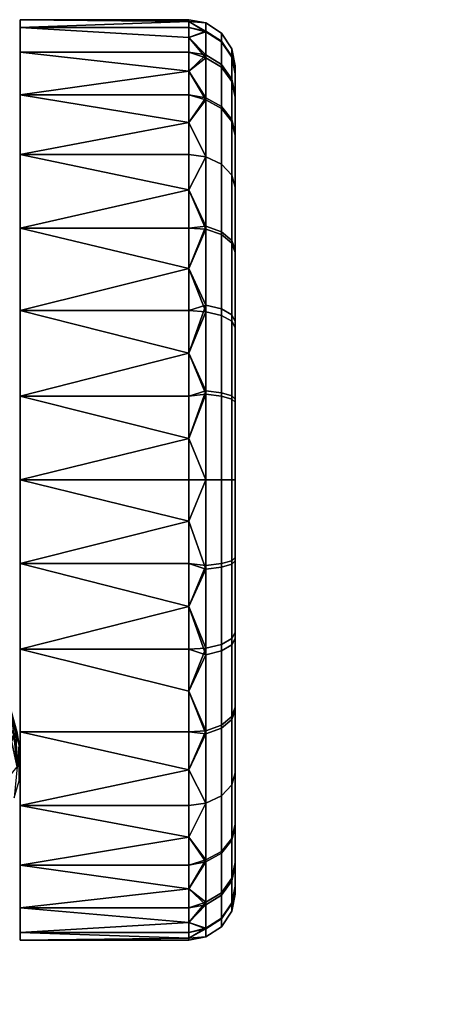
# Model space of a CAD drawing. Header units: millimetres. Extents: x -347 to 347, y -351 to 323.
# Tile 114 of 114: x 210 to 238, y 259 to 323. Entities that reach past the tile are written whole.
import ezdxf

# ---------------------------------------------------------------- set-up
doc = ezdxf.new("R2010")
doc.units = ezdxf.units.MM
doc.header["$MEASUREMENT"] = 0
doc.layers.add('kolecka', color=250, linetype='Continuous')
doc.layers.add('podnoz', color=7, linetype='Continuous')

msp = doc.modelspace()

# ---------------------------------------------------------------- meshes
at = {"layer": 'kolecka'}
mesh = msp.add_polyface(dxfattribs=at)
corners = [(208.259, 262.757, 28.334), (208.259, 322.729, 28.713), (208.259, 262.728, 30.473), (208.259, 263.063, 34.728), (208.259, 322.215, 35.673), (208.259, 263.416, 36.822), (208.259, 320.107, 42.327), (208.259, 264.307, 40.959), (208.259, 263.846, 38.9), (208.259, 316.631, 48.166), (208.259, 264.789, 43.012), (208.259, 265.283, 45.049), (208.259, 278.616, 60), (208.259, 266.816, 51.113), (208.259, 292.757, 60), (209.187, 275.455, 61.392), (209.259, 274.257, 61.5), (209.259, 273.413, 61.5), (209.157, 272.247, 61.347), (208.663, 277.658, 60.605), (208.98, 276.601, 61.082), (208.94, 271.133, 61.021), (208.259, 278.616, 60), (208.635, 270.091, 60.563), (208.259, 269.127, 60), (209.259, 274.257, 63), (209.259, 273.413, 61.5), (209.259, 274.257, 61.5), (209.187, 275.455, 61.392), (208.557, 277.938, 63), (208.259, 278.616, 60), (207.545, 279.855, 60), (207.629, 279.729, 63), (206.33, 281.328, 63), (205.592, 281.996, 60), (204.411, 282.828, 60), (204.731, 282.627, 63), (206.648, 280.995, 60), (208.98, 276.601, 61.082), (208.663, 277.658, 60.605), (208.259, 292.757, 60), (207.545, 279.855, 60), (208.259, 278.616, 60), (189.602, 271.678, 63), (208.917, 271.678, 63), (199.259, 284.257, 63), (209.259, 274.257, 63), (208.557, 277.938, 63), (202.94, 283.555, 63), (204.731, 282.627, 63), (206.33, 281.328, 63), (207.629, 279.729, 63), (210.259, 281.714, 57.894), (210.259, 276.341, 55.11), (221.259, 276.341, 55.11), (221.259, 278.978, 56.649), (210.259, 271.543, 51.213), (221.259, 273.848, 53.291), (221.259, 281.714, 57.894), (210.259, 276.341, 4.89), (210.259, 281.714, 2.106), (221.259, 278.978, 3.351), (221.259, 276.341, 4.89), (221.259, 273.848, 6.709)]
mesh.append_faces([[corners[k] for k in face] for face in [(0, 1, 2, 2), (3, 4, 5, 5), (6, 7, 8, 8), (9, 10, 7, 7), (10, 9, 11, 11), (12, 13, 14, 14), (15, 16, 17, 17), (18, 15, 17, 17), (19, 20, 21, 21), (22, 19, 23, 23), (23, 24, 22, 22), (15, 18, 20, 20), (25, 26, 27, 27), (25, 27, 28, 28), (29, 25, 28, 28), (29, 30, 31, 32), (33, 34, 35, 36), (32, 31, 37, 33), (38, 29, 28, 28), (39, 30, 29, 29), (39, 29, 38, 38), (34, 33, 37, 37), (40, 41, 42, 42), (43, 44, 45, 45), (46, 47, 44, 44), (45, 44, 48, 48), (48, 44, 49, 49), (49, 44, 50, 50), (44, 51, 50, 50), (51, 44, 47, 47), (52, 53, 54, 55), (53, 56, 57, 54), (55, 58, 52, 52), (59, 60, 61, 62), (62, 63, 59, 59)]])
mesh = msp.add_polyface(dxfattribs=at)
corners = [(208.259, 322.215, 35.673), (208.259, 322.676, 32.196), (190.259, 322.676, 32.196), (190.259, 322.215, 35.673), (208.259, 316.631, 48.166), (208.259, 320.107, 42.327), (190.259, 320.107, 42.327), (190.259, 316.631, 48.166), (210.259, 317.867, 13.584), (221.259, 316.047, 11.091), (210.259, 313.97, 8.787), (210.259, 320.65, 18.957), (221.259, 319.405, 16.221), (221.259, 317.867, 13.584), (210.259, 322.757, 30), (221.259, 322.635, 27.304), (210.259, 322.256, 24.541), (210.259, 322.256, 35.459), (221.259, 322.635, 32.696), (221.259, 322.757, 30), (221.259, 321.599, 21.745), (221.259, 320.65, 18.957), (210.259, 320.65, 41.043), (210.259, 317.867, 46.416), (221.259, 319.405, 43.779), (221.259, 320.65, 41.043), (210.259, 313.97, 51.213), (221.259, 316.047, 48.909), (221.259, 317.867, 46.416), (221.259, 321.599, 38.255), (221.259, 313.97, 8.787), (221.259, 322.256, 24.541), (221.259, 322.256, 35.459), (221.259, 313.97, 51.213), (222.363, 317.654, 13.646), (222.363, 313.822, 8.935), (222.363, 320.456, 19.034), (222.363, 322.018, 24.419), (222.363, 322.547, 30), (222.363, 321.973, 35.812), (222.363, 320.28, 41.4), (222.363, 317.525, 46.549)]
mesh.append_faces([[corners[k] for k in face] for face in [(0, 1, 2, 3), (4, 5, 6, 7), (8, 9, 10, 10), (8, 11, 12, 13), (14, 15, 16, 16), (14, 17, 18, 19), (11, 16, 20, 21), (22, 23, 24, 25), (23, 26, 27, 28), (17, 22, 25, 29), (10, 9, 30, 30), (11, 21, 12, 12), (13, 9, 8, 8), (16, 31, 20, 20), (16, 15, 31, 31), (17, 32, 18, 18), (19, 15, 14, 14), (26, 33, 27, 27), (28, 24, 23, 23), (29, 32, 17, 17), (34, 9, 13, 13), (34, 13, 12, 12), (35, 30, 9, 9), (36, 21, 20, 20), (37, 20, 31, 31), (38, 15, 19, 19), (38, 19, 18, 18), (37, 31, 15, 15), (39, 32, 29, 29), (40, 29, 25, 25), (41, 24, 28, 28), (41, 28, 27, 27), (40, 25, 24, 24), (39, 18, 32, 32), (36, 12, 21, 21)]])
mesh = msp.add_polyface(dxfattribs=at)
corners = [(208.259, 262.83, 32.606), (208.259, 262.728, 30.473), (208.259, 322.676, 32.196), (208.259, 262.757, 28.334), (208.259, 262.932, 26.202), (208.259, 322.729, 28.713), (208.259, 263.063, 34.728), (208.259, 322.215, 35.673), (208.259, 263.846, 38.9), (208.259, 263.416, 36.822), (208.259, 321.352, 39.073), (208.259, 263.263, 24.086), (208.259, 321.67, 22), (208.259, 265.788, 47.082), (208.259, 265.283, 45.049), (208.259, 309.126, 55.14), (208.259, 263.748, 22), (208.259, 320.107, 42.327), (208.259, 306.08, 56.879), (208.259, 302.852, 58.251), (208.259, 292.757, 60), (204.731, 282.627, 63), (204.411, 282.828, 60), (203.145, 283.471, 60), (202.94, 283.555, 63), (201.838, 283.918, 60), (200.531, 284.176, 60), (199.259, 284.257, 63), (199.259, 284.257, 60), (199.259, 284.257, 60), (200.531, 284.176, 60), (208.259, 292.757, 60), (201.838, 283.918, 60), (203.145, 283.471, 60), (204.411, 282.828, 60), (205.592, 281.996, 60), (206.648, 280.995, 60), (207.545, 279.855, 60), (208.259, 299.509, 59.23), (190.259, 299.509, 59.23), (190.259, 292.757, 60), (221.259, 295.452, 0.121), (221.259, 292.757), (210.259, 292.757), (210.259, 298.216, 0.501), (221.259, 298.216, 0.501), (210.259, 298.216, 59.499), (210.259, 292.757, 60), (221.259, 292.757, 60), (221.259, 295.452, 59.879), (221.259, 298.216, 59.499), (221.259, 290.061, 59.879), (210.259, 287.298, 59.499), (221.259, 287.298, 59.499), (210.259, 281.714, 57.894), (221.259, 284.502, 58.842), (210.259, 281.714, 2.106), (210.259, 287.298, 0.501), (221.259, 284.502, 1.158), (221.259, 281.714, 2.106), (221.259, 290.061, 0.121), (221.259, 287.298, 0.501)]
mesh.append_faces([[corners[k] for k in face] for face in [(0, 1, 2, 2), (3, 4, 5, 5), (6, 0, 7, 7), (8, 9, 10, 10), (4, 11, 12, 12), (13, 14, 15, 15), (11, 16, 12, 12), (10, 17, 8, 8), (7, 10, 9, 9), (18, 19, 20, 20), (13, 15, 20, 20), (12, 5, 4, 4), (21, 22, 23, 24), (24, 25, 26, 27), (25, 24, 23, 23), (26, 28, 27, 27), (29, 30, 31, 31), (32, 31, 30, 30), (31, 32, 33, 33), (33, 34, 31, 31), (31, 34, 35, 35), (31, 36, 37, 37), (36, 31, 35, 35), (31, 38, 39, 40), (41, 42, 43, 43), (43, 44, 45, 41), (46, 47, 48, 49), (46, 49, 50, 50), (48, 47, 51, 51), (52, 51, 47, 47), (52, 53, 51, 51), (52, 54, 55, 53), (56, 57, 58, 59), (57, 43, 42, 60), (60, 61, 57, 57)]])
mesh = msp.add_polyface(dxfattribs=at)
corners = [(208.259, 264.307, 40.959), (208.259, 320.107, 42.327), (208.259, 316.631, 48.166), (208.259, 311.93, 53.073), (208.259, 265.283, 45.049), (208.259, 262.83, 32.606), (208.259, 322.676, 32.196), (208.259, 322.215, 35.673), (208.259, 262.728, 30.473), (208.259, 322.729, 28.713), (208.259, 309.126, 55.14), (208.259, 292.757, 60), (208.259, 306.08, 56.879), (208.259, 299.509, 59.23), (208.259, 302.852, 58.251), (208.259, 309.126, 55.14), (208.259, 311.93, 53.073), (190.259, 311.93, 53.073), (190.259, 309.126, 55.14), (208.259, 306.08, 56.879), (190.259, 306.08, 56.879), (208.259, 299.509, 59.23), (208.259, 302.852, 58.251), (190.259, 302.852, 58.251), (190.259, 299.509, 59.23), (208.259, 316.631, 48.166), (190.259, 316.631, 48.166), (210.259, 298.216, 0.501), (210.259, 303.8, 2.106), (221.259, 301.011, 1.158), (221.259, 298.216, 0.501), (210.259, 309.173, 4.89), (221.259, 306.536, 3.351), (221.259, 303.8, 2.106), (221.259, 311.666, 6.709), (221.259, 309.173, 4.89), (210.259, 313.97, 8.787), (210.259, 309.173, 55.11), (210.259, 303.8, 57.894), (221.259, 306.536, 56.649), (221.259, 309.173, 55.11), (210.259, 298.216, 59.499), (221.259, 301.011, 58.842), (221.259, 303.8, 57.894), (210.259, 313.97, 51.213), (221.259, 311.666, 53.291), (221.259, 313.97, 51.213), (221.259, 313.97, 8.787), (221.259, 298.216, 59.499), (222.363, 304.157, 2.477), (222.363, 298.568, 0.783), (222.363, 309.307, 5.232), (222.363, 313.822, 8.935), (222.363, 313.822, 51.065), (222.363, 309.111, 54.898), (222.363, 303.722, 57.698)]
mesh.append_faces([[corners[k] for k in face] for face in [(0, 1, 2, 2), (3, 4, 2, 2), (5, 6, 7, 7), (6, 8, 9, 9), (10, 4, 3, 3), (11, 10, 12, 12), (13, 11, 14, 14), (15, 16, 17, 18), (19, 15, 18, 20), (21, 22, 23, 24), (22, 19, 20, 23), (16, 25, 26, 17), (27, 28, 29, 30), (28, 31, 32, 33), (31, 34, 35, 35), (31, 35, 32, 32), (33, 29, 28, 28), (36, 34, 31, 31), (37, 38, 39, 40), (38, 41, 42, 43), (44, 37, 45, 46), (36, 47, 34, 34), (37, 40, 45, 45), (48, 42, 41, 41), (43, 39, 38, 38), (49, 29, 33, 33), (49, 33, 32, 32), (50, 30, 29, 29), (51, 35, 34, 34), (52, 34, 47, 47), (51, 32, 35, 35), (53, 46, 45, 45), (54, 45, 40, 40), (55, 39, 43, 43), (55, 43, 42, 42)]])
mesh = msp.add_polyface(dxfattribs=at)
corners = [(223.38, 317.096, 14.013), (223.38, 313.349, 9.407), (222.363, 313.822, 8.935), (222.363, 317.654, 13.646), (224.049, 316.246, 14.571), (224.049, 312.63, 10.127), (223.38, 319.834, 19.28), (222.363, 320.456, 19.034), (224.049, 318.889, 19.654), (224.259, 317.862, 20.061), (224.259, 315.323, 15.177), (223.38, 321.362, 24.544), (222.363, 322.018, 24.419), (224.049, 320.363, 24.734), (224.259, 319.278, 24.941), (223.38, 321.879, 30), (222.363, 322.547, 30), (224.049, 320.862, 30), (224.259, 319.758, 30), (223.38, 321.318, 35.681), (222.363, 321.973, 35.812), (224.049, 320.32, 35.483), (224.259, 319.237, 35.267), (223.38, 319.662, 41.145), (222.363, 320.28, 41.4), (224.049, 318.723, 40.755), (224.259, 317.702, 40.333), (223.38, 316.969, 46.178), (222.363, 317.525, 46.549), (224.049, 316.124, 45.613), (224.259, 315.206, 45), (223.38, 313.349, 50.593), (222.363, 313.822, 51.065), (224.049, 312.63, 49.873), (221.259, 316.047, 11.091), (221.259, 321.599, 21.745), (221.259, 322.635, 27.304), (221.259, 321.599, 38.255), (221.259, 319.405, 43.779), (221.259, 322.635, 32.696), (221.259, 319.405, 16.221), (221.259, 316.047, 48.909), (221.259, 313.97, 51.213), (224.259, 307.757, 7.551), (224.259, 315.323, 15.177), (224.259, 319.278, 24.941), (224.259, 317.862, 20.061), (224.259, 319.237, 35.267), (224.259, 317.702, 40.333), (224.259, 315.206, 45), (224.259, 319.758, 30)]
mesh.append_faces([[corners[k] for k in face] for face in [(0, 1, 2, 3), (4, 5, 1, 0), (6, 0, 3, 7), (8, 4, 0, 6), (9, 10, 4, 8), (11, 6, 7, 12), (13, 8, 6, 11), (14, 9, 8, 13), (15, 11, 12, 16), (17, 13, 11, 15), (18, 14, 13, 17), (19, 15, 16, 20), (21, 17, 15, 19), (22, 18, 17, 21), (23, 19, 20, 24), (25, 21, 19, 23), (26, 22, 21, 25), (27, 23, 24, 28), (29, 25, 23, 27), (30, 26, 25, 29), (31, 27, 28, 32), (33, 29, 27, 31), (3, 2, 34, 34), (12, 7, 35, 35), (16, 12, 36, 36), (24, 20, 37, 37), (28, 24, 38, 38), (16, 39, 20, 20), (3, 40, 7, 7), (32, 28, 41, 42), (43, 44, 45, 45), (44, 46, 45, 45), (43, 45, 47, 47), (47, 48, 49, 49), (47, 45, 50, 50)]])
mesh = msp.add_polyface(dxfattribs=at)
corners = [(223.38, 303.902, 3.095), (223.38, 298.438, 1.439), (222.363, 298.568, 0.783), (222.363, 304.157, 2.477), (224.049, 303.512, 4.034), (224.049, 298.24, 2.436), (224.259, 303.09, 5.054), (224.259, 298.024, 3.519), (223.38, 308.935, 5.787), (222.363, 309.307, 5.232), (224.049, 308.37, 6.633), (224.259, 307.757, 7.551), (223.38, 313.349, 9.407), (222.363, 313.822, 8.935), (224.049, 312.63, 10.127), (224.259, 311.849, 10.907), (224.259, 315.323, 15.177), (224.049, 316.246, 14.571), (224.259, 311.849, 49.093), (224.259, 315.206, 45), (224.049, 316.124, 45.613), (224.049, 312.63, 49.873), (223.38, 308.744, 54.34), (223.38, 313.349, 50.593), (222.363, 313.822, 51.065), (222.363, 309.111, 54.898), (224.049, 308.186, 53.49), (224.259, 307.58, 52.567), (223.38, 303.476, 57.077), (222.363, 303.722, 57.698), (224.049, 303.102, 56.131), (224.259, 302.696, 55.104), (223.38, 298.213, 58.605), (222.363, 298.338, 59.261), (224.049, 298.022, 57.606), (224.259, 297.816, 56.521), (221.259, 301.011, 1.158), (221.259, 311.666, 6.709), (221.259, 306.536, 3.351), (221.259, 309.173, 55.11), (221.259, 306.536, 56.649), (221.259, 311.666, 53.291), (221.259, 301.011, 58.842), (221.259, 298.216, 59.499), (224.259, 298.024, 3.519), (224.259, 303.09, 5.054), (224.259, 307.757, 7.551), (224.259, 311.849, 10.907), (224.259, 315.323, 15.177), (224.259, 307.58, 52.567), (224.259, 315.206, 45), (224.259, 311.849, 49.093), (224.259, 302.696, 55.104), (224.259, 297.816, 56.521), (224.259, 319.237, 35.267)]
mesh.append_faces([[corners[k] for k in face] for face in [(0, 1, 2, 3), (4, 5, 1, 0), (6, 7, 5, 4), (8, 0, 3, 9), (10, 4, 0, 8), (11, 6, 4, 10), (12, 8, 9, 13), (14, 10, 8, 12), (15, 11, 10, 14), (16, 15, 14, 17), (18, 19, 20, 21), (22, 23, 24, 25), (26, 21, 23, 22), (27, 18, 21, 26), (28, 22, 25, 29), (30, 26, 22, 28), (31, 27, 26, 30), (32, 28, 29, 33), (34, 30, 28, 32), (35, 31, 30, 34), (3, 2, 36, 36), (13, 9, 37, 37), (3, 38, 9, 9), (25, 39, 40, 40), (25, 24, 41, 41), (29, 25, 40, 40), (42, 33, 29, 29), (43, 33, 42, 42), (44, 45, 46, 46), (47, 48, 46, 46), (49, 50, 51, 51), (49, 52, 53, 53), (46, 49, 53, 53), (46, 50, 49, 49), (46, 54, 50, 50)]])
mesh = msp.add_polyface(dxfattribs=at)
corners = [(210.259, 287.298, 0.501), (221.259, 287.298, 0.501), (221.259, 284.502, 1.158), (223.38, 298.438, 1.439), (223.38, 292.757, 0.879), (222.363, 292.757, 0.211), (222.363, 298.568, 0.783), (224.049, 298.24, 2.436), (224.049, 292.757, 1.896), (224.259, 298.024, 3.519), (224.259, 292.757, 3), (223.38, 292.757, 59.122), (223.38, 298.213, 58.605), (222.363, 298.338, 59.261), (222.363, 292.757, 59.79), (224.049, 292.757, 58.105), (224.049, 298.022, 57.606), (224.259, 292.757, 57.001), (224.259, 297.816, 56.521), (223.38, 287.075, 58.561), (222.363, 286.945, 59.216), (224.049, 287.274, 57.563), (224.259, 287.489, 56.48), (224.259, 282.424, 54.946), (224.049, 282.001, 55.966), (224.049, 287.491, 2.394), (224.049, 282.412, 3.869), (223.38, 282.037, 2.923), (223.38, 287.301, 1.395), (224.259, 287.698, 3.478), (224.259, 282.818, 4.895), (222.363, 287.175, 0.738), (221.259, 292.757), (221.259, 295.452, 0.121), (221.259, 298.216, 0.501), (221.259, 298.216, 59.499), (221.259, 295.452, 59.879), (221.259, 292.757, 60), (221.259, 290.061, 59.879), (221.259, 287.298, 59.499), (221.259, 284.502, 58.842), (221.259, 290.061, 0.121), (224.259, 287.489, 56.48), (224.259, 277.934, 7.433), (224.259, 307.757, 7.551), (224.259, 292.757, 57.001), (224.259, 297.816, 56.521), (224.259, 287.698, 3.478), (224.259, 298.024, 3.519), (224.259, 292.757, 3)]
mesh.append_faces([[corners[k] for k in face] for face in [(0, 1, 2, 2), (3, 4, 5, 6), (7, 8, 4, 3), (9, 10, 8, 7), (11, 12, 13, 14), (15, 16, 12, 11), (17, 18, 16, 15), (19, 11, 14, 20), (21, 15, 11, 19), (22, 17, 15, 21), (23, 22, 21, 24), (25, 26, 27, 28), (29, 30, 26, 25), (4, 28, 31, 5), (8, 25, 28, 4), (10, 29, 25, 8), (5, 32, 33, 33), (6, 33, 34, 34), (6, 5, 33, 33), (13, 35, 36, 36), (37, 14, 36, 36), (13, 36, 14, 14), (20, 38, 39, 39), (20, 39, 40, 40), (20, 14, 38, 38), (31, 2, 1, 1), (5, 41, 32, 32), (5, 31, 1, 41), (37, 38, 14, 14), (42, 43, 44, 44), (45, 42, 46, 46), (47, 48, 43, 43), (44, 43, 48, 48), (44, 46, 42, 42), (49, 48, 47, 47)]])
mesh = msp.add_polyface(dxfattribs=at)
corners = [(208.259, 263.416, 36.822), (206.528, 262.838, 34.536), (208.259, 263.063, 34.728), (208.259, 292.757, 60), (208.259, 266.299, 49.098), (208.259, 265.788, 47.082), (208.259, 266.816, 51.113), (208.259, 278.616, 60), (208.259, 267.334, 53.11), (208.259, 267.854, 55.106), (208.259, 268.885, 59.066), (208.259, 268.37, 57.086), (208.259, 269.127, 60), (208.94, 271.133, 61.021), (208.98, 276.601, 61.082), (209.157, 272.247, 61.347), (208.635, 270.091, 60.563), (208.663, 277.658, 60.605), (208.259, 263.263, 24.086), (207.729, 262.896, 26.181), (207.597, 263.69, 22), (208.259, 266.299, 49.098), (207.125, 264.924, 46.924), (208.259, 265.788, 47.082), (208.259, 265.283, 45.049), (208.259, 264.789, 43.012), (206.926, 264.105, 42.823), (208.259, 266.816, 51.113), (207.323, 265.85, 50.995), (208.259, 262.932, 26.202), (208.259, 264.307, 40.959), (208.259, 263.846, 38.9), (208.125, 263.804, 38.878), (208.259, 263.748, 22), (208.259, 268.885, 59.066), (207.721, 268.018, 59.037), (208.259, 268.37, 57.086), (207.522, 266.882, 55.034), (208.259, 269.127, 60), (208.635, 270.091, 60.563), (207.919, 269.257, 63), (208.259, 267.854, 55.106), (208.259, 267.334, 53.11), (208.917, 271.678, 63), (208.94, 271.133, 61.021), (209.157, 272.247, 61.347), (209.259, 274.257, 63), (209.259, 273.413, 61.5), (221.259, 271.543, 51.213), (221.259, 273.848, 53.291), (210.259, 271.543, 51.213)]
mesh.append_faces([[corners[k] for k in face] for face in [(0, 1, 2, 2), (3, 4, 5, 5), (4, 3, 6, 6), (6, 7, 8, 8), (9, 8, 7, 7), (7, 10, 11, 11), (10, 7, 12, 12), (11, 9, 7, 7), (13, 14, 15, 15), (16, 17, 13, 13), (18, 19, 20, 20), (21, 22, 23, 23), (24, 23, 22, 22), (25, 24, 26, 26), (27, 28, 21, 21), (18, 29, 19, 19), (26, 30, 25, 25), (31, 30, 32, 32), (31, 32, 0, 0), (33, 18, 20, 20), (34, 35, 36, 36), (37, 36, 35, 35), (38, 35, 34, 34), (39, 40, 38, 38), (40, 35, 38, 38), (41, 37, 42, 42), (37, 41, 36, 36), (43, 39, 44, 44), (28, 42, 37, 37), (45, 46, 43, 43), (44, 45, 43, 43), (45, 47, 46, 46), (40, 39, 43, 43), (28, 27, 42, 42), (48, 49, 50, 50)]])
mesh = msp.add_polyface(dxfattribs=at)
corners = [(210.259, 281.714, 57.894), (221.259, 281.714, 57.894), (221.259, 284.502, 58.842), (210.259, 281.714, 2.106), (221.259, 281.714, 2.106), (221.259, 278.978, 3.351), (223.38, 281.612, 56.906), (223.38, 287.075, 58.561), (222.363, 286.945, 59.216), (222.363, 281.356, 57.523), (224.049, 282.001, 55.966), (224.049, 287.274, 57.563), (223.38, 276.579, 54.213), (222.363, 276.208, 54.768), (224.049, 277.144, 53.367), (224.259, 277.757, 52.449), (224.259, 282.424, 54.946), (223.38, 272.164, 50.593), (222.363, 271.692, 51.065), (224.049, 272.883, 49.873), (224.259, 273.664, 49.092), (223.38, 276.769, 5.66), (223.38, 272.164, 9.407), (222.363, 271.692, 8.935), (222.363, 276.402, 5.102), (224.049, 277.328, 6.51), (224.049, 272.883, 10.127), (224.259, 277.934, 7.433), (224.259, 273.664, 10.907), (223.38, 282.037, 2.923), (222.363, 281.791, 2.302), (224.049, 282.412, 3.869), (224.259, 282.818, 4.895), (223.38, 287.301, 1.395), (222.363, 287.175, 0.738), (221.259, 278.978, 56.649), (221.259, 276.341, 55.11), (221.259, 273.848, 53.291), (221.259, 273.848, 6.709), (221.259, 276.341, 4.89), (221.259, 284.502, 1.158), (224.259, 277.934, 7.433), (224.259, 282.818, 4.895), (224.259, 287.698, 3.478), (224.259, 270.308, 15), (224.259, 273.664, 10.907), (224.259, 270.19, 44.823), (224.259, 277.757, 52.449), (224.259, 273.664, 49.092), (224.259, 287.489, 56.48), (224.259, 282.424, 54.946)]
mesh.append_faces([[corners[k] for k in face] for face in [(0, 1, 2, 2), (3, 4, 5, 5), (6, 7, 8, 9), (10, 11, 7, 6), (12, 6, 9, 13), (14, 10, 6, 12), (15, 16, 10, 14), (17, 12, 13, 18), (19, 14, 12, 17), (20, 15, 14, 19), (21, 22, 23, 24), (25, 26, 22, 21), (27, 28, 26, 25), (29, 21, 24, 30), (31, 25, 21, 29), (32, 27, 25, 31), (33, 29, 30, 34), (9, 1, 35, 35), (13, 35, 36, 36), (9, 2, 1, 1), (13, 36, 37, 37), (9, 8, 2, 2), (18, 13, 37, 37), (9, 35, 13, 13), (24, 38, 39, 39), (24, 39, 5, 5), (30, 4, 40, 40), (30, 5, 4, 4), (30, 24, 5, 5), (40, 34, 30, 30), (41, 42, 43, 43), (41, 44, 45, 45), (46, 47, 48, 48), (49, 50, 47, 47), (41, 49, 47, 47)]])
mesh = msp.add_polyface(dxfattribs=at)
corners = [(210.259, 271.543, 51.213), (210.259, 267.647, 46.416), (221.259, 269.466, 48.909), (221.259, 271.543, 51.213), (210.259, 264.863, 41.043), (221.259, 266.108, 43.779), (221.259, 267.647, 46.416), (210.259, 267.647, 13.584), (210.259, 271.543, 8.787), (221.259, 269.466, 11.091), (221.259, 267.647, 13.584), (210.259, 276.341, 4.89), (221.259, 273.848, 6.709), (221.259, 271.543, 8.787), (221.259, 266.108, 16.221), (223.38, 268.417, 45.988), (223.38, 272.164, 50.593), (222.363, 271.692, 51.065), (222.363, 267.859, 46.354), (224.049, 269.267, 45.429), (224.049, 272.883, 49.873), (224.259, 270.19, 44.823), (224.259, 273.664, 49.092), (223.38, 265.68, 40.72), (222.363, 265.059, 40.966), (224.049, 266.625, 40.345), (224.259, 267.652, 39.939), (223.38, 268.544, 13.822), (223.38, 265.851, 18.855), (222.363, 265.234, 18.6), (222.363, 267.989, 13.451), (224.049, 269.39, 14.387), (224.049, 266.791, 19.245), (224.259, 270.308, 15), (224.259, 267.811, 19.667), (223.38, 272.164, 9.407), (222.363, 271.692, 8.935), (224.049, 272.883, 10.127), (224.259, 273.664, 10.907), (221.259, 273.848, 53.291), (222.363, 276.402, 5.102), (224.259, 266.276, 24.733), (224.259, 267.811, 19.667), (224.259, 270.308, 15), (224.259, 277.934, 7.433), (224.259, 266.235, 35.059), (224.259, 270.19, 44.823), (224.259, 267.652, 39.939), (224.259, 277.757, 52.449)]
mesh.append_faces([[corners[k] for k in face] for face in [(0, 1, 2, 3), (1, 4, 5, 6), (7, 8, 9, 10), (8, 11, 12, 13), (1, 6, 2, 2), (7, 10, 14, 14), (8, 13, 9, 9), (15, 16, 17, 18), (19, 20, 16, 15), (21, 22, 20, 19), (23, 15, 18, 24), (25, 19, 15, 23), (26, 21, 19, 25), (27, 28, 29, 30), (31, 32, 28, 27), (33, 34, 32, 31), (35, 27, 30, 36), (37, 31, 27, 35), (38, 33, 31, 37), (17, 39, 3, 3), (17, 3, 2, 2), (18, 6, 5, 5), (18, 2, 6, 6), (30, 10, 9, 9), (36, 9, 13, 13), (30, 14, 10, 10), (18, 17, 2, 2), (40, 36, 13, 12), (9, 36, 30, 30), (41, 42, 43, 43), (44, 41, 43, 43), (45, 41, 44, 44), (46, 47, 45, 45), (48, 46, 45, 45), (44, 48, 45, 45)]])
mesh = msp.add_polyface(dxfattribs=at)
corners = [(210.259, 263.258, 35.459), (210.259, 262.757, 30), (221.259, 262.878, 32.696), (221.259, 263.258, 35.459), (210.259, 264.863, 41.043), (221.259, 263.915, 38.255), (221.259, 264.863, 41.043), (210.259, 264.863, 18.957), (210.259, 267.647, 13.584), (221.259, 266.108, 16.221), (221.259, 264.863, 18.957), (210.259, 263.258, 24.541), (221.259, 263.915, 21.745), (221.259, 263.258, 24.541), (221.259, 266.108, 43.779), (221.259, 262.878, 27.304), (223.38, 264.152, 35.456), (223.38, 265.68, 40.72), (222.363, 265.059, 40.966), (222.363, 263.495, 35.582), (224.049, 265.151, 35.266), (224.049, 266.625, 40.345), (224.259, 266.235, 35.059), (224.259, 267.652, 39.939), (223.38, 263.635, 30), (222.363, 262.966, 30), (224.049, 264.652, 30), (224.259, 265.756, 30), (223.38, 264.196, 24.319), (222.363, 263.541, 24.188), (224.049, 265.193, 24.517), (224.259, 266.276, 24.733), (223.38, 265.851, 18.855), (222.363, 265.234, 18.6), (224.049, 266.791, 19.245), (224.259, 267.811, 19.667), (222.363, 267.989, 13.451), (222.363, 267.859, 46.354), (224.259, 265.756, 30), (224.259, 266.276, 24.733), (224.259, 266.235, 35.059)]
mesh.append_faces([[corners[k] for k in face] for face in [(0, 1, 2, 3), (4, 0, 5, 6), (7, 8, 9, 10), (11, 7, 12, 13), (4, 6, 14, 14), (11, 13, 15, 15), (3, 5, 0, 0), (10, 12, 7, 7), (16, 17, 18, 19), (20, 21, 17, 16), (22, 23, 21, 20), (24, 16, 19, 25), (26, 20, 16, 24), (27, 22, 20, 26), (28, 24, 25, 29), (30, 26, 24, 28), (31, 27, 26, 30), (32, 28, 29, 33), (34, 30, 28, 32), (35, 31, 30, 34), (18, 14, 6, 6), (19, 5, 3, 3), (19, 3, 2, 2), (29, 15, 13, 13), (33, 12, 10, 10), (33, 10, 9, 9), (29, 13, 12, 12), (18, 6, 5, 5), (19, 18, 5, 5), (25, 19, 2, 2), (33, 29, 12, 12), (36, 33, 9, 9), (25, 15, 29, 29), (37, 14, 18, 18), (38, 39, 40, 40)]])
mesh = msp.add_polyface(dxfattribs=at)
corners = [(208.259, 262.83, 32.606), (206.528, 262.838, 34.536), (206.33, 262.596, 30.331), (207.861, 262.705, 30.439), (208.259, 263.063, 34.728), (192.188, 262.596, 30.331), (190.259, 262.83, 32.606), (190.658, 262.705, 30.439), (191.99, 262.837, 34.536), (190.259, 263.063, 34.728), (190.79, 262.896, 26.181), (192.388, 262.786, 26.127), (193.634, 262.63, 34.413), (193.84, 262.473, 30.246), (195.256, 262.674, 38.453), (193.427, 263, 38.554), (195.422, 262.449, 34.326), (197.13, 262.657, 42.508), (195.09, 262.979, 42.571), (197.222, 262.462, 38.392), (199.259, 262.521, 26.032), (197.498, 262.54, 26.038), (197.589, 263.357, 22), (199.259, 263.343, 22), (199.259, 262.76, 46.599), (197.039, 262.914, 46.619), (199.259, 262.544, 42.487), (201.021, 262.54, 26.038), (200.929, 263.357, 22), (201.479, 262.914, 46.619), (201.388, 262.657, 42.508), (203.429, 262.979, 42.571), (201.296, 262.462, 38.392), (203.262, 262.674, 38.453), (205.091, 263, 38.554), (203.096, 262.449, 34.326), (204.885, 262.63, 34.413), (204.678, 262.473, 30.246), (204.472, 262.681, 26.085), (206.131, 262.786, 26.127), (207.729, 262.896, 26.181), (190.259, 262.728, 30.473), (190.259, 262.757, 28.334), (190.259, 262.932, 26.202), (208.259, 262.757, 28.334), (208.259, 262.728, 30.473), (208.259, 262.932, 26.202), (188.259, 262.757, 30), (177.259, 262.757, 30), (177.259, 262.878, 27.304), (188.259, 263.258, 24.541), (177.259, 262.878, 32.696), (176.155, 262.966, 30), (210.259, 262.757, 30), (210.259, 263.258, 24.541), (221.259, 262.878, 27.304), (221.259, 262.757, 30), (221.259, 262.878, 32.696), (222.363, 262.966, 30)]
mesh.append_faces([[corners[k] for k in face] for face in [(0, 1, 2, 2), (2, 3, 0, 0), (0, 4, 1, 1), (5, 6, 7, 7), (6, 5, 8, 8), (8, 9, 6, 6), (5, 7, 10, 11), (12, 8, 5, 13), (14, 15, 12, 16), (17, 18, 14, 19), (20, 21, 22, 23), (24, 25, 17, 26), (27, 20, 23, 28), (29, 24, 26, 30), (31, 30, 32, 33), (34, 33, 35, 36), (2, 37, 38, 39), (1, 36, 37, 2), (3, 2, 39, 40), (7, 41, 42, 42), (42, 43, 10, 10), (7, 6, 41, 41), (42, 10, 7, 7), (44, 3, 40, 40), (0, 3, 45, 45), (44, 45, 3, 3), (44, 40, 46, 46), (47, 48, 49, 50), (47, 51, 48, 48), (52, 49, 48, 48), (52, 48, 51, 51), (53, 54, 55, 56), (53, 56, 57, 57), (58, 56, 55, 55), (58, 57, 56, 56)]])
mesh = msp.add_polyface(dxfattribs=at)
corners = [(193.84, 262.473, 30.246), (192.188, 262.596, 30.331), (192.388, 262.786, 26.127), (194.046, 262.681, 26.085), (195.588, 262.364, 30.186), (195.754, 262.596, 26.056), (195.422, 262.449, 34.326), (193.634, 262.63, 34.413), (197.406, 262.29, 30.15), (197.498, 262.54, 26.038), (197.314, 262.328, 34.273), (197.222, 262.462, 38.392), (195.256, 262.674, 38.453), (199.259, 262.262, 30.138), (199.259, 262.521, 26.032), (199.259, 262.284, 34.255), (199.259, 262.387, 38.372), (199.259, 262.544, 42.487), (197.13, 262.657, 42.508), (201.112, 262.29, 30.15), (201.021, 262.54, 26.038), (201.204, 262.328, 34.273), (201.296, 262.462, 38.392), (201.388, 262.657, 42.508), (202.93, 262.364, 30.186), (202.764, 262.596, 26.056), (203.096, 262.449, 34.326), (203.262, 262.674, 38.453), (204.678, 262.473, 30.246), (204.472, 262.681, 26.085), (204.885, 262.63, 34.413), (331.408, -56.337, 32.196), (331.408, -56.284, 28.713), (313.408, -56.284, 28.713), (313.408, -56.337, 32.196), (331.408, -56.798, 35.673), (313.408, -56.798, 35.673), (311.408, -56.758, 24.541), (300.408, -56.758, 24.541), (300.408, -56.378, 27.304), (311.408, -56.257, 30), (300.408, -56.257, 30), (300.408, -56.378, 32.696), (311.408, -56.758, 35.459), (299.304, -56.466, 30), (299.304, -57.041, 35.812), (333.408, -56.758, 24.541), (333.408, -56.257, 30), (344.408, -56.378, 27.304), (344.408, -56.758, 24.541), (333.408, -56.758, 35.459), (344.408, -56.378, 32.696), (344.408, -56.257, 30), (344.408, -56.758, 35.459), (345.513, -56.466, 30), (345.513, -56.996, 24.419)]
mesh.append_faces([[corners[k] for k in face] for face in [(0, 1, 2, 3), (4, 0, 3, 5), (6, 7, 0, 4), (8, 4, 5, 9), (10, 6, 4, 8), (11, 12, 6, 10), (13, 8, 9, 14), (15, 10, 8, 13), (16, 11, 10, 15), (17, 18, 11, 16), (19, 13, 14, 20), (21, 15, 13, 19), (22, 16, 15, 21), (23, 17, 16, 22), (24, 19, 20, 25), (26, 21, 19, 24), (27, 22, 21, 26), (28, 24, 25, 29), (30, 26, 24, 28), (31, 32, 33, 34), (35, 31, 34, 36), (37, 38, 39, 40), (40, 41, 42, 43), (41, 40, 39, 39), (44, 41, 39, 39), (44, 42, 41, 41), (44, 45, 42, 42), (46, 47, 48, 49), (47, 50, 51, 52), (50, 53, 51, 51), (52, 48, 47, 47), (54, 48, 52, 52), (54, 52, 51, 51), (55, 49, 48, 48), (54, 55, 48, 48)]])
at = {"layer": 'podnoz'}
mesh = msp.add_polyface(dxfattribs=at)
corners = [(209.705, 275.722, 80.858), (209.865, 275.998, 79.108), (209.843, 276.118, 79.119), (209.963, 276.261, 77.348), (209.671, 275.907, 80.883), (209.492, 275.366, 82.584), (209.445, 275.626, 82.63), (210.034, 276.34, 75.572), (210.038, 276.315, 75.571), (210.057, 276.358, 73.793), (209.975, 276.195, 77.344), (209.163, 275.269, 84.359), (209.224, 274.929, 84.283), (208.898, 274.408, 85.946), (209.88, 272.039, 75.937), (210.204, 273.15, 72.706), (210.259, 274.307, 73.126), (210.065, 274.059, 77.326), (210.191, 275.476, 73.519), (209.513, 273.357, 81.422), (210.191, 275.476, 64), (210.21, 273.219, 64), (210.057, 276.358, 64), (210.057, 276.358, 68.897), (209.572, 278.084, 74.272), (208.509, 279.345, 79.625), (207.754, 278.333, 84.419)]
mesh.append_faces([[corners[k] for k in face] for face in [(0, 1, 2, 2), (3, 2, 1, 1), (4, 5, 0, 0), (2, 4, 0, 0), (6, 5, 4, 4), (7, 8, 9, 9), (3, 10, 7, 7), (8, 7, 10, 10), (1, 10, 3, 3), (11, 12, 6, 6), (13, 12, 11, 11), (12, 5, 6, 6), (14, 15, 16, 17), (17, 16, 18, 18), (10, 17, 18, 18), (19, 17, 0, 0), (0, 17, 1, 1), (8, 18, 9, 9), (10, 18, 8, 8), (10, 1, 17, 17), (12, 19, 5, 5), (12, 13, 19, 19), (0, 5, 19, 19), (20, 16, 21, 21), (20, 22, 23, 23), (23, 18, 20, 20), (15, 21, 16, 16), (16, 20, 18, 18), (23, 9, 18, 18), (22, 24, 23, 23), (7, 9, 24, 24), (3, 7, 24, 24), (25, 4, 2, 2), (2, 3, 24, 24), (4, 26, 6, 6)]])

doc.saveas('drawing.dxf')
